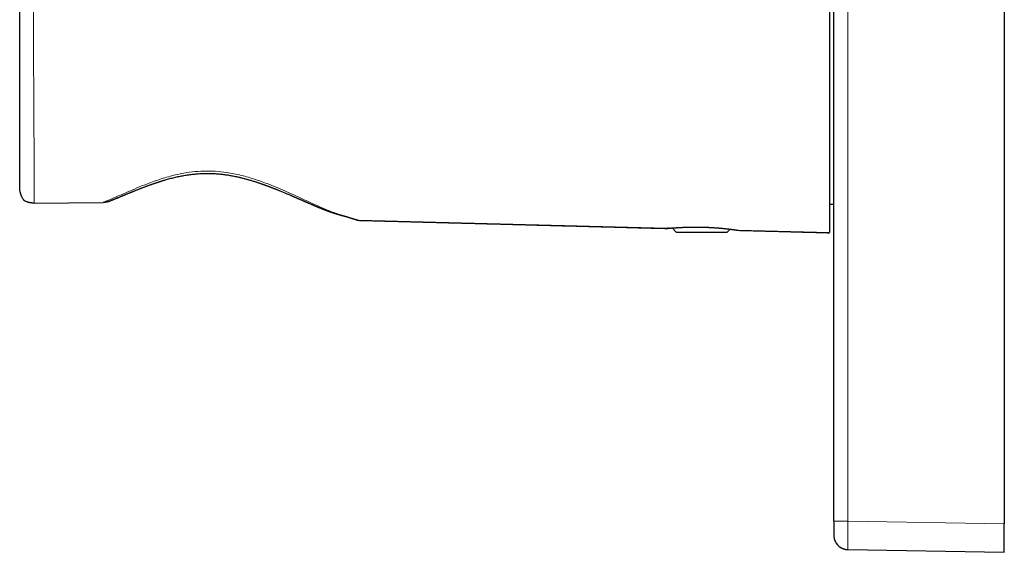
# Model space of a CAD drawing. Header units: millimetres. Extents: x 8 to 408, y 12 to 261.
# Tile 1 of 13: x 27 to 96, y 186 to 224. Entities that reach past the tile are written whole.
import ezdxf

# ---------------------------------------------------------------- set-up
doc = ezdxf.new("R2010")
doc.units = ezdxf.units.MM

msp = doc.modelspace()

# ---------------------------------------------------------------- linework, layer by layer
at = {"color": 7, "linetype": 'Continuous', "lineweight": 30}
for p, q in [((84.242, 188.192), (84.242, 258.808)), ((96.242, 259), (96.242, 188)), ((83.937, 210.5), (84.242, 210.5)), ((50.79, 209.383), (50.808, 209.377)), ((50.792, 209.375), (50.816, 209.374)), ((72.471, 208.802), (50.823, 209.371)), ((72.472, 208.802), (72.473, 208.802)), ((72.853, 208.835), (73.137, 208.55)), ((76.737, 208.55), (76.94, 208.753)), ((83.937, 208.5), (77.537, 208.668)), ((73.137, 208.55), (76.737, 208.55)), ((96.242, 186), (96.242, 188)), ((85.224, 186.192), (96.242, 186))]:
    msp.add_line(p, q, dxfattribs=at)
at = {"color": 8, "linetype": 'Continuous', "lineweight": 0}
for p, q in [((85.224, 188.192), (85.224, 258.808)), ((50.798, 209.373), (50.823, 209.371)), ((85.224, 188.192), (84.242, 188.192)), ((96.242, 188), (85.224, 188.192))]:
    msp.add_line(p, q, dxfattribs=at)
at = {"color": 7, "linetype": 'Continuous', "lineweight": 30, "flags": 128}
for points in [[(27.945, 210.588), (30.379, 210.61), (32.813, 210.631)], [(84.242, 187.192), (84.242, 187.157), (84.244, 187.127)]]:
    msp.add_lwpolyline(points, dxfattribs=at)
at = {"color": 7, "linetype": 'Continuous', "lineweight": 30}
msp.add_arc((85.242, 187.192), 1, 194.52207, 269, dxfattribs=at)
for points, knots in [([(83.937, 238.488), (83.937, 238.465), (83.937, 238.417), (83.937, 238.023), (83.937, 237.387), (83.937, 236.518), (83.937, 235.429), (83.937, 234.137), (83.937, 232.665), (83.937, 231.027), (83.937, 229.252), (83.937, 227.384), (83.937, 225.455), (83.937, 223.501), (83.937, 221.546), (83.937, 219.617), (83.937, 217.749), (83.937, 215.974), (83.937, 214.336), (83.937, 212.864), (83.937, 211.571), (83.937, 210.483), (83.937, 209.614), (83.937, 208.977), (83.937, 208.583), (83.937, 208.535), (83.937, 208.512)], [0, 0, 0, 0, 0.0379009, 0.0796533, 0.1220544, 0.1644281, 0.2061772, 0.2480324, 0.2898537, 0.3316041, 0.3740147, 0.4163922, 0.4581431, 0.4999982, 0.5418195, 0.5835699, 0.6259805, 0.668358, 0.7101089, 0.751964, 0.7937883, 0.835534, 0.8779318, 0.9203163, 0.9620729, 1, 1, 1, 1]), ([(26.937, 211.686), (26.937, 211.814), (26.937, 212.07), (26.937, 212.563), (26.937, 213.131), (26.937, 213.775), (26.937, 214.473), (26.937, 215.092), (26.937, 215.602), (26.937, 215.992), (26.937, 216.391), (26.937, 216.876), (26.937, 217.488), (26.937, 218.236), (26.937, 219.018), (26.937, 219.792), (26.937, 220.845), (26.937, 221.719), (26.937, 222.415), (26.937, 222.632), (26.937, 222.848), (26.937, 223.065), (26.937, 223.282), (26.937, 224), (26.937, 225.14), (26.937, 226.621), (26.937, 227.811), (26.937, 228.736), (26.937, 229.297), (26.937, 229.62), (26.937, 229.759), (26.937, 229.885), (26.937, 230), (26.937, 230.104), (26.937, 230.441), (26.937, 231.007), (26.937, 231.784), (26.937, 232.526), (26.937, 233.224), (26.937, 233.868), (26.937, 234.436), (26.937, 234.93), (26.937, 235.186), (26.937, 235.315)], [0, 0, 0, 0, 0.031063, 0.061917, 0.093011, 0.124785, 0.156427, 0.187416, 0.202807, 0.2182, 0.233648, 0.249208, 0.273754, 0.302708, 0.333228, 0.361377, 0.389525, 0.451369, 0.459467, 0.467565, 0.475663, 0.483761, 0.491859, 0.499957, 0.56438, 0.619733, 0.666023, 0.69791, 0.723422, 0.729053, 0.734249, 0.73901, 0.743339, 0.747235, 0.750702, 0.781656, 0.812417, 0.843436, 0.87515, 0.906892, 0.937986, 0.968873, 1, 1, 1, 1]), ([(33.139, 210.682), (33.148, 210.686), (33.17, 210.695), (33.205, 210.708), (33.242, 210.723), (33.275, 210.736), (33.305, 210.748), (33.333, 210.759), (33.356, 210.769), (33.375, 210.776), (33.389, 210.782), (33.402, 210.787), (33.414, 210.792), (33.423, 210.796), (33.43, 210.798), (33.437, 210.801), (33.444, 210.804), (33.453, 210.808), (33.465, 210.812), (33.479, 210.818), (33.498, 210.826), (33.519, 210.834), (33.545, 210.845), (33.573, 210.856), (33.604, 210.869), (33.636, 210.882), (33.669, 210.895), (33.71, 210.912), (33.76, 210.933), (33.82, 210.957), (33.869, 210.977), (33.906, 210.992), (33.929, 211.002), (33.948, 211.01), (33.964, 211.016), (33.976, 211.021), (33.986, 211.025), (33.995, 211.029), (34.004, 211.033), (34.016, 211.038), (34.032, 211.044), (34.054, 211.053), (34.078, 211.063), (34.105, 211.074), (34.133, 211.086), (34.163, 211.098), (34.195, 211.111), (34.228, 211.125), (34.262, 211.139), (34.297, 211.153), (34.333, 211.168), (34.381, 211.188), (34.441, 211.213), (34.516, 211.243), (34.577, 211.268), (34.623, 211.287), (34.654, 211.3), (34.683, 211.312), (34.71, 211.323), (34.735, 211.333), (34.76, 211.343), (34.783, 211.352), (34.805, 211.361), (34.824, 211.369), (34.84, 211.375), (34.852, 211.38), (34.861, 211.384), (34.869, 211.387), (34.877, 211.391), (34.888, 211.395), (34.901, 211.4), (34.916, 211.406), (34.934, 211.413), (34.954, 211.422), (34.976, 211.431), (35, 211.44), (35.037, 211.455), (35.086, 211.475), (35.15, 211.5), (35.215, 211.526), (35.283, 211.553), (35.348, 211.579), (35.41, 211.603), (35.471, 211.627), (35.533, 211.65), (35.597, 211.675), (35.665, 211.701), (35.734, 211.727), (35.805, 211.754), (35.878, 211.781), (35.953, 211.809), (36.032, 211.838), (36.103, 211.864), (36.166, 211.886), (36.22, 211.906), (36.272, 211.924), (36.323, 211.942), (36.369, 211.958), (36.412, 211.973), (36.452, 211.987), (36.488, 211.999), (36.522, 212.01), (36.553, 212.021), (36.582, 212.031), (36.606, 212.039), (36.625, 212.045), (36.639, 212.05), (36.649, 212.053), (36.658, 212.056), (36.668, 212.059), (36.681, 212.063), (36.698, 212.069), (36.719, 212.076), (36.743, 212.083), (36.77, 212.092), (36.8, 212.102), (36.834, 212.113), (36.871, 212.125), (36.912, 212.137), (36.955, 212.151), (36.998, 212.164), (37.062, 212.184), (37.146, 212.209), (37.27, 212.245), (37.416, 212.286), (37.582, 212.331), (37.748, 212.373), (37.914, 212.413), (38.079, 212.45), (38.246, 212.485), (38.414, 212.518), (38.582, 212.547), (38.752, 212.574), (38.921, 212.598), (39.089, 212.618), (39.257, 212.636), (39.425, 212.65), (39.585, 212.661), (39.737, 212.669), (39.881, 212.675), (40.025, 212.678), (40.171, 212.678), (40.32, 212.677), (40.469, 212.673), (40.617, 212.667), (40.765, 212.658), (40.915, 212.647), (41.067, 212.633), (41.217, 212.616), (41.364, 212.598), (41.508, 212.577), (41.654, 212.554), (41.802, 212.529), (41.951, 212.501), (42.102, 212.471), (42.244, 212.441), (42.375, 212.411), (42.497, 212.383), (42.618, 212.353), (42.737, 212.322), (42.853, 212.291), (42.965, 212.26), (43.08, 212.228), (43.195, 212.194), (43.311, 212.159), (43.422, 212.124), (43.53, 212.09), (43.633, 212.056), (43.733, 212.024), (43.816, 211.996), (43.883, 211.973), (43.935, 211.954), (43.987, 211.937), (44.037, 211.919), (44.085, 211.902), (44.128, 211.887), (44.164, 211.874), (44.192, 211.863), (44.217, 211.854), (44.239, 211.846), (44.257, 211.84), (44.272, 211.834), (44.283, 211.83), (44.291, 211.828), (44.295, 211.826), (44.299, 211.824), (44.305, 211.822), (44.313, 211.819), (44.325, 211.815), (44.338, 211.81), (44.354, 211.804), (44.37, 211.798), (44.387, 211.792), (44.408, 211.784), (44.434, 211.774), (44.465, 211.763), (44.503, 211.749), (44.546, 211.732), (44.596, 211.713), (44.65, 211.692), (44.707, 211.67), (44.768, 211.647), (44.83, 211.622), (44.892, 211.598), (44.954, 211.573), (45.014, 211.549), (45.074, 211.525), (45.154, 211.493), (45.252, 211.453), (45.368, 211.406), (45.48, 211.359), (45.589, 211.314), (45.695, 211.269), (45.798, 211.226), (45.897, 211.183), (45.971, 211.152), (46.023, 211.129), (46.053, 211.117), (46.083, 211.104), (46.112, 211.091), (46.139, 211.08), (46.162, 211.07), (46.18, 211.062), (46.197, 211.055), (46.21, 211.049), (46.222, 211.044), (46.23, 211.04), (46.236, 211.038), (46.24, 211.036), (46.246, 211.033), (46.253, 211.03), (46.263, 211.026), (46.279, 211.019), (46.302, 211.009), (46.329, 210.997), (46.357, 210.985), (46.385, 210.973), (46.414, 210.96), (46.443, 210.948), (46.473, 210.935), (46.506, 210.92), (46.542, 210.905), (46.583, 210.887), (46.624, 210.869), (46.668, 210.85), (46.715, 210.829), (46.765, 210.807), (46.819, 210.784), (46.865, 210.764), (46.902, 210.747), (46.93, 210.735), (46.957, 210.724), (46.983, 210.712), (47.006, 210.702), (47.026, 210.694), (47.043, 210.686), (47.057, 210.68), (47.069, 210.675), (47.077, 210.671), (47.082, 210.669), (47.086, 210.667), (47.09, 210.665), (47.097, 210.662), (47.106, 210.659), (47.123, 210.651), (47.149, 210.64), (47.183, 210.625), (47.22, 210.609), (47.259, 210.592), (47.311, 210.57), (47.374, 210.543), (47.434, 210.516), (47.48, 210.497), (47.511, 210.483), (47.536, 210.473), (47.554, 210.465), (47.566, 210.46), (47.576, 210.456), (47.584, 210.452), (47.59, 210.45), (47.596, 210.447), (47.602, 210.445), (47.611, 210.441), (47.621, 210.437), (47.634, 210.431), (47.648, 210.425), (47.665, 210.418), (47.686, 210.409), (47.709, 210.399), (47.734, 210.389), (47.759, 210.378), (47.786, 210.367), (47.816, 210.354), (47.85, 210.34), (47.881, 210.327), (47.904, 210.318), (47.919, 210.311), (47.933, 210.305), (47.944, 210.301), (47.953, 210.297), (47.959, 210.295), (47.964, 210.293), (47.969, 210.291), (47.976, 210.288), (47.985, 210.284), (47.997, 210.279), (48.031, 210.265), (48.074, 210.248), (48.123, 210.228), (48.157, 210.214), (48.19, 210.201), (48.219, 210.189), (48.243, 210.18), (48.263, 210.172), (48.278, 210.166), (48.289, 210.161), (48.299, 210.158), (48.308, 210.154), (48.32, 210.149), (48.335, 210.143), (48.351, 210.137), (48.368, 210.13), (48.386, 210.124), (48.404, 210.116), (48.422, 210.11), (48.439, 210.103), (48.455, 210.097), (48.471, 210.091), (48.486, 210.085), (48.498, 210.081), (48.507, 210.077), (48.513, 210.075), (48.519, 210.073), (48.523, 210.071), (48.528, 210.069), (48.534, 210.067), (48.543, 210.064), (48.553, 210.06), (48.565, 210.056), (48.58, 210.05), (48.598, 210.043), (48.622, 210.035), (48.648, 210.025), (48.678, 210.014), (48.708, 210.003), (48.739, 209.992), (48.765, 209.983), (48.786, 209.976), (48.801, 209.97), (48.816, 209.965), (48.832, 209.96), (48.847, 209.955), (48.861, 209.95), (48.873, 209.946), (48.883, 209.942), (48.891, 209.94), (48.899, 209.937), (48.909, 209.933), (48.92, 209.93), (48.932, 209.926), (48.949, 209.92), (48.97, 209.913), (48.994, 209.905), (49.016, 209.898), (49.036, 209.892), (49.055, 209.885), (49.072, 209.88), (49.085, 209.876), (49.095, 209.873), (49.103, 209.87), (49.11, 209.868), (49.119, 209.865), (49.129, 209.862), (49.14, 209.858), (49.153, 209.854), (49.167, 209.85), (49.18, 209.846), (49.193, 209.842), (49.208, 209.837), (49.223, 209.833), (49.239, 209.828), (49.255, 209.823), (49.269, 209.819), (49.283, 209.815), (49.295, 209.811), (49.304, 209.808), (49.311, 209.806), (49.317, 209.804), (49.324, 209.802), (49.33, 209.8), (49.339, 209.798), (49.348, 209.795), (49.359, 209.792), (49.371, 209.789), (49.383, 209.785), (49.395, 209.781), (49.415, 209.775), (49.442, 209.768), (49.475, 209.758), (49.501, 209.751), (49.521, 209.745), (49.536, 209.741), (49.55, 209.737), (49.563, 209.733), (49.576, 209.73), (49.587, 209.726), (49.597, 209.724), (49.605, 209.721), (49.613, 209.719), (49.621, 209.717), (49.631, 209.714), (49.643, 209.711), (49.658, 209.707), (49.673, 209.703), (49.69, 209.698), (49.707, 209.693), (49.734, 209.686), (49.768, 209.676), (49.813, 209.664), (49.86, 209.651), (49.909, 209.638), (49.954, 209.626), (49.995, 209.614), (50.025, 209.606), (50.045, 209.6), (50.057, 209.597), (50.069, 209.593), (50.08, 209.59), (50.09, 209.587), (50.099, 209.585), (50.106, 209.582), (50.113, 209.58), (50.119, 209.579), (50.124, 209.577), (50.127, 209.576), (50.131, 209.575), (50.134, 209.574), (50.138, 209.573), (50.147, 209.57), (50.16, 209.566), (50.176, 209.561), (50.192, 209.556), (50.208, 209.551), (50.223, 209.546), (50.238, 209.542), (50.254, 209.536), (50.272, 209.531), (50.29, 209.525), (50.309, 209.519), (50.328, 209.512), (50.347, 209.506), (50.367, 209.5), (50.387, 209.493), (50.407, 209.487), (50.427, 209.48), (50.445, 209.474), (50.462, 209.469), (50.477, 209.463), (50.492, 209.459), (50.506, 209.454), (50.523, 209.448), (50.542, 209.442), (50.562, 209.435), (50.581, 209.429), (50.597, 209.424), (50.611, 209.419), (50.624, 209.415), (50.635, 209.411), (50.643, 209.408), (50.651, 209.406), (50.659, 209.403), (50.667, 209.4), (50.676, 209.398), (50.682, 209.396), (50.686, 209.394), (50.687, 209.394), (50.69, 209.393), (50.694, 209.392), (50.699, 209.39), (50.705, 209.389), (50.713, 209.387), (50.722, 209.385), (50.733, 209.382), (50.744, 209.38), (50.759, 209.378), (50.777, 209.375), (50.798, 209.373), (50.813, 209.372), (50.821, 209.372)], [0, 0, 0, 0, 0.001483, 0.003644, 0.005695, 0.0074, 0.009018, 0.010522, 0.011905, 0.012714, 0.013474, 0.014187, 0.014827, 0.015324, 0.015673, 0.015992, 0.016387, 0.016857, 0.017403, 0.018233, 0.019192, 0.020281, 0.021676, 0.023218, 0.02483, 0.026501, 0.028233, 0.030025, 0.032963, 0.03605, 0.039286, 0.040622, 0.041786, 0.042777, 0.043595, 0.04424, 0.044708, 0.045134, 0.045577, 0.04604, 0.046984, 0.048085, 0.049343, 0.05076, 0.052158, 0.053681, 0.055319, 0.057003, 0.058722, 0.060478, 0.062269, 0.064096, 0.067666, 0.071364, 0.075189, 0.076727, 0.078264, 0.079707, 0.081046, 0.082281, 0.083411, 0.084631, 0.085701, 0.086621, 0.087391, 0.088015, 0.088408, 0.08874, 0.089149, 0.089658, 0.090265, 0.091016, 0.091877, 0.092849, 0.093932, 0.095124, 0.096385, 0.099316, 0.102183, 0.105512, 0.108749, 0.111896, 0.114768, 0.11757, 0.120454, 0.123475, 0.126632, 0.129926, 0.133157, 0.136508, 0.139981, 0.143575, 0.147289, 0.149715, 0.15219, 0.154612, 0.156878, 0.158986, 0.160904, 0.162671, 0.164286, 0.165751, 0.167209, 0.168478, 0.16956, 0.170453, 0.171019, 0.171452, 0.171778, 0.172175, 0.172782, 0.173537, 0.174439, 0.175489, 0.176686, 0.17803, 0.17952, 0.181158, 0.182942, 0.18485, 0.186769, 0.188682, 0.193172, 0.197634, 0.204816, 0.211922, 0.218952, 0.225903, 0.232775, 0.23971, 0.246629, 0.25354, 0.260443, 0.267341, 0.274109, 0.280872, 0.287631, 0.294387, 0.300116, 0.305845, 0.311579, 0.317406, 0.32335, 0.329413, 0.335238, 0.341169, 0.347208, 0.353354, 0.359609, 0.36539, 0.371271, 0.377254, 0.383339, 0.389525, 0.395812, 0.402198, 0.407286, 0.412435, 0.417629, 0.422737, 0.427727, 0.4326, 0.437354, 0.442612, 0.447715, 0.452662, 0.457455, 0.462091, 0.466572, 0.470896, 0.473346, 0.475743, 0.478087, 0.480377, 0.482614, 0.484784, 0.486265, 0.487588, 0.488752, 0.489757, 0.490604, 0.491292, 0.491822, 0.492193, 0.492319, 0.492484, 0.49275, 0.493117, 0.493658, 0.494324, 0.495046, 0.495804, 0.496598, 0.497428, 0.498806, 0.500274, 0.501831, 0.504058, 0.506447, 0.508998, 0.511712, 0.514649, 0.517686, 0.520694, 0.523671, 0.526617, 0.529532, 0.532415, 0.538319, 0.544082, 0.549703, 0.55518, 0.560565, 0.565924, 0.570941, 0.575933, 0.577497, 0.579058, 0.580617, 0.582173, 0.583689, 0.584816, 0.58581, 0.586671, 0.587399, 0.587994, 0.588456, 0.588725, 0.588918, 0.589181, 0.58958, 0.590115, 0.590786, 0.592186, 0.593652, 0.595146, 0.596669, 0.598221, 0.599802, 0.601411, 0.603049, 0.605149, 0.607326, 0.609607, 0.611989, 0.614474, 0.617358, 0.620369, 0.623506, 0.625029, 0.62658, 0.628155, 0.629629, 0.630937, 0.632079, 0.633056, 0.633867, 0.634512, 0.634992, 0.635216, 0.635392, 0.635659, 0.636042, 0.636542, 0.637152, 0.638972, 0.64095, 0.643086, 0.645369, 0.647666, 0.652099, 0.656429, 0.658398, 0.660245, 0.661971, 0.662743, 0.663489, 0.664136, 0.664615, 0.664926, 0.665203, 0.665592, 0.666101, 0.66673, 0.667479, 0.668348, 0.669338, 0.670644, 0.672084, 0.673585, 0.675141, 0.676754, 0.678423, 0.680713, 0.683101, 0.684066, 0.685045, 0.685937, 0.686662, 0.687183, 0.687562, 0.68782, 0.688119, 0.688493, 0.689096, 0.689828, 0.690687, 0.695619, 0.697849, 0.700081, 0.702208, 0.70421, 0.705624, 0.706933, 0.708058, 0.708633, 0.709189, 0.709831, 0.710563, 0.711552, 0.71265, 0.713788, 0.714959, 0.716163, 0.717401, 0.718486, 0.719596, 0.720706, 0.721686, 0.722514, 0.723059, 0.723511, 0.72387, 0.724135, 0.724427, 0.72486, 0.725437, 0.726156, 0.726982, 0.727787, 0.729271, 0.730627, 0.732649, 0.734691, 0.73678, 0.738956, 0.74122, 0.742283, 0.743352, 0.744429, 0.745512, 0.7466, 0.74762, 0.748534, 0.749177, 0.749754, 0.750326, 0.751009, 0.751805, 0.752716, 0.753736, 0.755564, 0.757294, 0.758925, 0.760458, 0.761889, 0.76317, 0.764285, 0.764924, 0.765492, 0.766004, 0.76662, 0.767388, 0.768306, 0.769309, 0.770363, 0.771407, 0.77244, 0.773463, 0.774753, 0.776026, 0.777282, 0.778495, 0.779574, 0.780511, 0.781307, 0.781861, 0.782317, 0.782769, 0.783337, 0.78402, 0.784819, 0.785679, 0.786642, 0.787684, 0.788719, 0.789739, 0.792688, 0.795506, 0.798195, 0.799493, 0.80076, 0.801997, 0.803203, 0.804352, 0.805381, 0.806242, 0.806994, 0.807677, 0.808417, 0.809224, 0.810423, 0.811745, 0.813192, 0.814762, 0.816456, 0.818226, 0.82243, 0.826679, 0.831796, 0.836979, 0.842256, 0.846773, 0.851366, 0.852825, 0.854292, 0.855766, 0.857174, 0.858457, 0.859615, 0.860648, 0.861556, 0.862338, 0.862996, 0.863425, 0.863804, 0.864282, 0.864883, 0.865607, 0.868009, 0.870361, 0.872659, 0.874905, 0.877097, 0.879293, 0.881598, 0.884261, 0.887057, 0.889988, 0.893051, 0.896249, 0.89958, 0.903044, 0.906643, 0.910375, 0.914241, 0.917373, 0.920579, 0.923767, 0.926911, 0.93001, 0.935611, 0.941062, 0.946364, 0.951517, 0.956521, 0.961377, 0.966084, 0.970082, 0.974043, 0.978107, 0.982281, 0.986564, 0.990959, 0.991703, 0.992449, 0.993166, 0.993679, 0.994181, 0.994679, 0.995181, 0.995693, 0.996223, 0.996776, 0.997356, 0.998178, 0.999058, 1, 1, 1, 1]), ([(27.239, 210.779), (27.226, 210.797), (27.202, 210.833), (27.168, 210.888), (27.136, 210.944), (27.111, 210.993), (27.091, 211.033), (27.077, 211.064), (27.064, 211.095), (27.051, 211.127), (27.038, 211.159), (27.026, 211.192), (27.015, 211.225), (27.004, 211.26), (26.994, 211.294), (26.985, 211.328), (26.976, 211.362), (26.969, 211.397), (26.96, 211.441), (26.951, 211.495), (26.943, 211.56), (26.938, 211.623), (26.938, 211.665), (26.937, 211.686)], [0, 0, 0, 0, 0.072569, 0.144015, 0.214469, 0.284066, 0.32023, 0.356217, 0.39205, 0.427749, 0.463337, 0.498834, 0.535571, 0.57193, 0.60794, 0.64363, 0.67903, 0.714171, 0.749086, 0.813944, 0.877208, 0.939135, 1, 1, 1, 1]), ([(27.945, 210.588), (27.928, 210.588), (27.894, 210.589), (27.844, 210.591), (27.793, 210.595), (27.744, 210.6), (27.695, 210.607), (27.647, 210.616), (27.599, 210.627), (27.549, 210.64), (27.495, 210.656), (27.439, 210.676), (27.385, 210.699), (27.333, 210.723), (27.284, 210.75), (27.254, 210.77), (27.238, 210.779)], [0, 0, 0, 0, 0.062157, 0.124534, 0.186913, 0.24954, 0.311454, 0.373524, 0.435963, 0.498982, 0.580867, 0.662872, 0.745399, 0.828844, 0.913589, 1, 1, 1, 1]), ([(33.139, 210.682), (33.14, 210.683), (33.142, 210.683), (33.144, 210.684), (33.146, 210.685)], [0, 0, 0, 0, 0.462849, 1, 1, 1, 1]), ([(33.146, 210.685), (33.154, 210.688), (33.176, 210.697), (33.211, 210.711), (33.248, 210.725), (33.282, 210.739), (33.312, 210.751), (33.341, 210.762), (33.364, 210.772), (33.383, 210.779), (33.397, 210.785), (33.41, 210.79), (33.421, 210.795), (33.429, 210.798), (33.437, 210.801), (33.445, 210.804), (33.455, 210.808), (33.466, 210.813), (33.479, 210.818), (33.494, 210.824), (33.511, 210.831), (33.532, 210.84), (33.558, 210.85), (33.588, 210.862), (33.619, 210.875), (33.652, 210.888), (33.686, 210.902), (33.718, 210.915), (33.746, 210.927), (33.772, 210.937), (33.798, 210.948), (33.825, 210.959), (33.852, 210.97), (33.874, 210.979), (33.886, 210.984), (33.889, 210.985)], [0, 0, 0, 0, 0.034777, 0.090511, 0.143526, 0.187743, 0.229687, 0.268469, 0.303969, 0.324605, 0.343943, 0.361973, 0.37716, 0.388441, 0.397415, 0.407981, 0.420971, 0.436385, 0.454224, 0.474487, 0.497175, 0.522287, 0.559543, 0.599812, 0.641849, 0.685653, 0.731225, 0.778564, 0.811441, 0.84512, 0.8796, 0.914881, 0.950964, 0.987847, 1, 1, 1, 1]), ([(33.139, 210.682), (33.136, 210.681), (33.128, 210.678), (33.115, 210.674), (33.101, 210.669), (33.086, 210.664), (33.07, 210.66), (33.054, 210.656), (33.029, 210.651), (32.996, 210.645), (32.953, 210.639), (32.908, 210.635), (32.861, 210.632), (32.829, 210.632), (32.813, 210.631)], [0, 0, 0, 0, 0.033371, 0.081249, 0.129981, 0.17965, 0.230337, 0.282115, 0.335056, 0.459378, 0.58737, 0.719728, 0.857084, 1, 1, 1, 1]), ([(50.79, 209.375), (50.855, 209.373), (51.026, 209.369), (51.305, 209.362), (51.628, 209.353), (51.946, 209.345), (52.26, 209.337), (52.568, 209.328), (52.88, 209.32), (53.197, 209.312), (53.517, 209.304), (53.841, 209.295), (54.169, 209.286), (54.501, 209.278), (54.836, 209.269), (55.176, 209.26), (55.52, 209.251), (55.861, 209.242), (56.198, 209.233), (56.533, 209.224), (56.872, 209.215), (57.213, 209.206), (57.577, 209.197), (57.962, 209.187), (58.37, 209.176), (58.782, 209.165), (59.199, 209.154), (59.618, 209.143), (60.039, 209.132), (60.462, 209.121), (60.889, 209.11), (61.324, 209.098), (61.767, 209.087), (62.217, 209.075), (62.672, 209.063), (63.131, 209.051), (63.595, 209.038), (64.064, 209.026), (64.538, 209.013), (65.016, 209.001), (65.499, 208.988), (65.986, 208.975), (66.478, 208.962), (66.975, 208.949), (67.477, 208.936), (67.969, 208.923), (68.451, 208.91), (68.923, 208.898), (69.399, 208.885), (69.879, 208.873), (70.363, 208.86), (70.865, 208.847), (71.387, 208.833), (71.928, 208.818), (72.297, 208.809), (72.485, 208.804), (72.491, 208.804)], [0, 0, 0, 0, 0.0090066, 0.0236712, 0.0385511, 0.0536463, 0.0676727, 0.0818799, 0.0962681, 0.1108371, 0.1255871, 0.1405179, 0.1556297, 0.1709223, 0.1863959, 0.2020503, 0.2178856, 0.2339018, 0.2491685, 0.2645961, 0.2801844, 0.2959335, 0.3118435, 0.3304116, 0.349194, 0.3681907, 0.3874018, 0.4068273, 0.4261145, 0.4456084, 0.4653092, 0.4852167, 0.5057436, 0.5264858, 0.5474432, 0.568616, 0.590004, 0.6116074, 0.633426, 0.6554599, 0.6777091, 0.7001736, 0.7228534, 0.7457485, 0.7688589, 0.7921845, 0.8137555, 0.8355074, 0.8574401, 0.8795538, 0.9018484, 0.9243239, 0.9490489, 0.9739893, 0.9991449, 1, 1, 1, 1]), ([(72.471, 208.802), (72.471, 208.802), (72.472, 208.802), (72.478, 208.802), (72.487, 208.803), (72.5, 208.805), (72.518, 208.806), (72.538, 208.808), (72.563, 208.81), (72.588, 208.813), (72.613, 208.815), (72.63, 208.816), (72.642, 208.817), (72.647, 208.818), (72.653, 208.818), (72.658, 208.819), (72.664, 208.819), (72.668, 208.819), (72.674, 208.82), (72.683, 208.821), (72.695, 208.822), (72.709, 208.823), (72.726, 208.824), (72.744, 208.826), (72.765, 208.828), (72.788, 208.83), (72.813, 208.832), (72.842, 208.834), (72.874, 208.836), (72.909, 208.839), (72.947, 208.842), (72.989, 208.845), (73.031, 208.848), (73.071, 208.85), (73.109, 208.853), (73.141, 208.855), (73.164, 208.856), (73.178, 208.857), (73.193, 208.858), (73.208, 208.859), (73.221, 208.86), (73.234, 208.86), (73.264, 208.862), (73.313, 208.865), (73.382, 208.869), (73.45, 208.872), (73.518, 208.876), (73.585, 208.879), (73.651, 208.882), (73.716, 208.884), (73.781, 208.887), (73.845, 208.889), (73.896, 208.891), (73.933, 208.892), (73.956, 208.892), (73.98, 208.893), (74.004, 208.894), (74.031, 208.894), (74.085, 208.896), (74.164, 208.897), (74.27, 208.899), (74.376, 208.9), (74.482, 208.9), (74.58, 208.9), (74.67, 208.9), (74.753, 208.899), (74.835, 208.898), (74.918, 208.897), (74.998, 208.895), (75.075, 208.893), (75.149, 208.891), (75.223, 208.888), (75.298, 208.886), (75.373, 208.883), (75.448, 208.879), (75.534, 208.875), (75.629, 208.87), (75.734, 208.864), (75.839, 208.857), (75.912, 208.852), (75.953, 208.849), (75.962, 208.849), (75.971, 208.848), (75.98, 208.847), (75.989, 208.847), (75.999, 208.846), (76.023, 208.844), (76.061, 208.841), (76.113, 208.837), (76.169, 208.833), (76.23, 208.827), (76.297, 208.821), (76.363, 208.815), (76.429, 208.809), (76.494, 208.803), (76.56, 208.796), (76.626, 208.789), (76.694, 208.782), (76.748, 208.775), (76.788, 208.771), (76.814, 208.768), (76.838, 208.765), (76.861, 208.762), (76.883, 208.76), (76.908, 208.757), (76.935, 208.753), (76.963, 208.75), (76.988, 208.746), (77.012, 208.743), (77.034, 208.741), (77.053, 208.738), (77.07, 208.736), (77.081, 208.734), (77.089, 208.733), (77.093, 208.733), (77.098, 208.732), (77.102, 208.732), (77.106, 208.731), (77.11, 208.73), (77.121, 208.729), (77.143, 208.726), (77.175, 208.722), (77.208, 208.717), (77.24, 208.713), (77.272, 208.708), (77.302, 208.704), (77.327, 208.7), (77.345, 208.698), (77.359, 208.696), (77.373, 208.694), (77.386, 208.692), (77.399, 208.69), (77.41, 208.688), (77.422, 208.686), (77.436, 208.684), (77.454, 208.681), (77.472, 208.679), (77.49, 208.676), (77.506, 208.673), (77.518, 208.672), (77.522, 208.671), (77.523, 208.671)], [0, 0, 0, 0, 0.011895, 0.024034, 0.036414, 0.049035, 0.061894, 0.074109, 0.086528, 0.09915, 0.107591, 0.116119, 0.118045, 0.119976, 0.121911, 0.12385, 0.125794, 0.127494, 0.128255, 0.131639, 0.135509, 0.139865, 0.144706, 0.150032, 0.155733, 0.161898, 0.168528, 0.17562, 0.183315, 0.191487, 0.200134, 0.209254, 0.218846, 0.226179, 0.233763, 0.241599, 0.244293, 0.247017, 0.249768, 0.252548, 0.255087, 0.25724, 0.259382, 0.27156, 0.283377, 0.294833, 0.305933, 0.316676, 0.327066, 0.337104, 0.347046, 0.35662, 0.365829, 0.369347, 0.372809, 0.376215, 0.379565, 0.383433, 0.38775, 0.402643, 0.417399, 0.432023, 0.446518, 0.460889, 0.472096, 0.483231, 0.494295, 0.50529, 0.516542, 0.526333, 0.536212, 0.546181, 0.556241, 0.566394, 0.576642, 0.586986, 0.60137, 0.615945, 0.630715, 0.645685, 0.646974, 0.648277, 0.649594, 0.650926, 0.652273, 0.653635, 0.655011, 0.662844, 0.670217, 0.677949, 0.687626, 0.697819, 0.708532, 0.71854, 0.728971, 0.739826, 0.75111, 0.762826, 0.774978, 0.779897, 0.784648, 0.789233, 0.793649, 0.797896, 0.801974, 0.808039, 0.813683, 0.818904, 0.824027, 0.828661, 0.832804, 0.836454, 0.839611, 0.840607, 0.841601, 0.842592, 0.843581, 0.844567, 0.845551, 0.846533, 0.851888, 0.861267, 0.86944, 0.877423, 0.886676, 0.895656, 0.90436, 0.909138, 0.913899, 0.918643, 0.923368, 0.928075, 0.932764, 0.937435, 0.942087, 0.951774, 0.961378, 0.970899, 0.983744, 0.996429, 1, 1, 1, 1]), ([(72.644, 208.817), (72.637, 208.817), (72.623, 208.816), (72.603, 208.814), (72.583, 208.812), (72.564, 208.81), (72.547, 208.809), (72.532, 208.807), (72.515, 208.806), (72.497, 208.804), (72.482, 208.803), (72.473, 208.802), (72.471, 208.802), (72.471, 208.802)], [0, 0, 0, 0, 0.054894, 0.126048, 0.196657, 0.266718, 0.336226, 0.405176, 0.473566, 0.608635, 0.741415, 0.871879, 1, 1, 1, 1]), ([(77.523, 208.671), (77.646, 208.667), (77.951, 208.659), (78.438, 208.646), (78.987, 208.632), (79.54, 208.617), (80.097, 208.603), (80.658, 208.588), (81.212, 208.573), (81.759, 208.559), (82.299, 208.544), (82.842, 208.53), (83.389, 208.516), (83.754, 208.506), (83.937, 208.501)], [0, 0, 0, 0, 0.057532, 0.142523, 0.228126, 0.314341, 0.401169, 0.488608, 0.576659, 0.660239, 0.744363, 0.829031, 0.914244, 1, 1, 1, 1]), ([(77.537, 208.668), (77.537, 208.669), (77.535, 208.669), (77.53, 208.67), (77.525, 208.671), (77.524, 208.671)], [0, 0, 0, 0, 0.470806, 0.952243, 1, 1, 1, 1]), ([(84.242, 188.192), (84.242, 188.171), (84.242, 188.129), (84.242, 188.066), (84.242, 188.004), (84.242, 187.943), (84.242, 187.883), (84.242, 187.833), (84.242, 187.792), (84.242, 187.761), (84.242, 187.73), (84.242, 187.7), (84.242, 187.671), (84.242, 187.633), (84.242, 187.587), (84.242, 187.534), (84.242, 187.489), (84.242, 187.449), (84.242, 187.416), (84.242, 187.385), (84.242, 187.352), (84.242, 187.32), (84.242, 187.289), (84.242, 187.266), (84.242, 187.25), (84.242, 187.238), (84.242, 187.228), (84.242, 187.22), (84.242, 187.212), (84.242, 187.204), (84.242, 187.198), (84.242, 187.193), (84.242, 187.192), (84.242, 187.192)], [0, 0, 0, 0, 0.040312, 0.080285, 0.120079, 0.159853, 0.199769, 0.239985, 0.261939, 0.283758, 0.305465, 0.327086, 0.348647, 0.370173, 0.413214, 0.456422, 0.499998, 0.532874, 0.565472, 0.597877, 0.630175, 0.673216, 0.716425, 0.760003, 0.782627, 0.805125, 0.827523, 0.84985, 0.872133, 0.8944, 0.929424, 0.964589, 1, 1, 1, 1]), ([(84.242, 187.181), (84.242, 187.179), (84.242, 187.175), (84.242, 187.167), (84.242, 187.158), (84.243, 187.15), (84.243, 187.142), (84.243, 187.134), (84.244, 187.121), (84.245, 187.106), (84.247, 187.087), (84.249, 187.068), (84.253, 187.045), (84.257, 187.017), (84.264, 186.984), (84.272, 186.947), (84.283, 186.908), (84.296, 186.866), (84.313, 186.822), (84.333, 186.775), (84.356, 186.729), (84.382, 186.682), (84.411, 186.637), (84.442, 186.592), (84.477, 186.549), (84.514, 186.508), (84.553, 186.468), (84.595, 186.431), (84.639, 186.396), (84.684, 186.364), (84.729, 186.335), (84.775, 186.31), (84.821, 186.287), (84.867, 186.267), (84.915, 186.249), (84.964, 186.234), (85.012, 186.221), (85.052, 186.213), (85.087, 186.207), (85.118, 186.202), (85.15, 186.199), (85.186, 186.196), (85.21, 186.195), (85.223, 186.195)], [0, 0, 0, 0, 0.010543, 0.020042, 0.028693, 0.034784, 0.040679, 0.046532, 0.052502, 0.064307, 0.076378, 0.088664, 0.101166, 0.121252, 0.141877, 0.167147, 0.1932, 0.220034, 0.251469, 0.283896, 0.317276, 0.351265, 0.385713, 0.420576, 0.455805, 0.49135, 0.527157, 0.563169, 0.599179, 0.634414, 0.66874, 0.702121, 0.734531, 0.76595, 0.799945, 0.832616, 0.863915, 0.893851, 0.912247, 0.931877, 0.952922, 0.975474, 1, 1, 1, 1]), ([(85.203, 186.193), (85.204, 186.193), (85.207, 186.193), (85.212, 186.193), (85.217, 186.193), (85.219, 186.192)], [0, 0, 0, 0, 0.079158, 0.515351, 1, 1, 1, 1])]:
    msp.add_open_spline(points, degree=3, knots=knots, dxfattribs=at)
at = {"color": 8, "linetype": 'Continuous', "lineweight": 0}
for points, knots in [([(27.945, 236.412), (27.946, 236.278), (27.948, 236.009), (27.95, 235.474), (27.951, 234.851), (27.951, 234.139), (27.95, 233.352), (27.947, 232.5), (27.943, 231.598), (27.938, 230.551), (27.931, 229.394), (27.924, 228.179), (27.918, 227.019), (27.914, 225.875), (27.912, 224.726), (27.911, 223.578), (27.912, 222.43), (27.914, 221.284), (27.918, 220.138), (27.923, 218.984), (27.93, 217.775), (27.937, 216.615), (27.943, 215.544), (27.947, 214.614), (27.949, 213.736), (27.951, 212.924), (27.951, 212.191), (27.95, 211.551), (27.948, 211), (27.946, 210.726), (27.945, 210.589)], [0, 0, 0, 0, 0.0326645, 0.0653027, 0.0979331, 0.1305754, 0.1631928, 0.1957775, 0.2283342, 0.2608963, 0.304394, 0.3446015, 0.3824113, 0.4206569, 0.4590834, 0.4974469, 0.5356963, 0.5739553, 0.6122416, 0.6504647, 0.6894578, 0.7333525, 0.7666594, 0.7999859, 0.8333261, 0.8666477, 0.8999545, 0.9332957, 0.9666535, 1, 1, 1, 1]), ([(32.813, 210.631), (33.211, 210.802), (34.005, 211.142), (35.189, 211.661), (36.284, 212.091), (37.267, 212.419), (38.208, 212.658), (39.091, 212.795), (39.897, 212.851), (40.704, 212.84), (41.591, 212.747), (42.542, 212.551), (43.535, 212.259), (44.639, 211.856), (45.822, 211.355), (46.903, 210.857), (47.766, 210.458), (48.445, 210.156), (49.15, 209.877), (49.836, 209.676), (50.399, 209.52), (50.73, 209.402), (50.772, 209.388), (50.79, 209.383)], [0, 0, 0, 0, 0.064414, 0.128559, 0.171042, 0.213355, 0.255419, 0.286911, 0.318375, 0.349796, 0.381182, 0.423147, 0.465354, 0.507578, 0.571284, 0.635632, 0.678659, 0.721661, 0.764631, 0.828525, 0.891719, 0.954565, 1, 1, 1, 1]), ([(85.224, 188.192), (85.223, 188.061), (85.221, 187.799), (85.218, 187.422), (85.217, 187.074), (85.216, 186.769), (85.217, 186.518), (85.218, 186.334), (85.221, 186.215), (85.223, 186.2), (85.224, 186.192)], [0, 0, 0, 0, 0.1250021, 0.2500024, 0.3750015, 0.5, 0.6249985, 0.7499976, 0.8749979, 1, 1, 1, 1])]:
    msp.add_open_spline(points, degree=3, knots=knots, dxfattribs=at)

doc.saveas('drawing.dxf')
